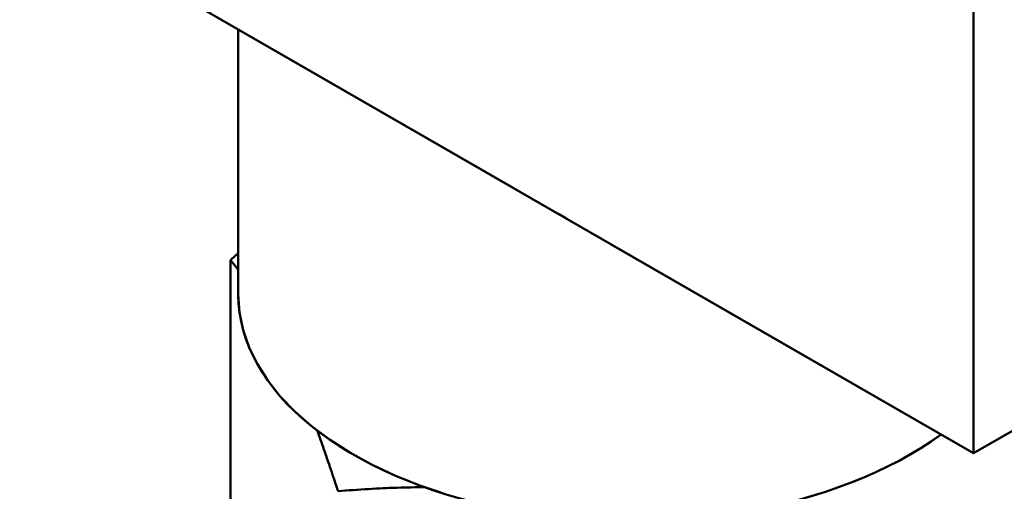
# Model space of a CAD drawing. Header units: millimetres. Extents: x 0 to 630, y 0 to 891.
# Tile 4 of 17: x 474 to 500, y 152 to 164. Entities that reach past the tile are written whole.
import ezdxf

# ---------------------------------------------------------------- set-up
doc = ezdxf.new("R2010")
doc.units = ezdxf.units.MM
doc.header["$LTSCALE"] = 3
doc.linetypes.add('LONG_DASH_DOTTED', pattern=[0.3001, 0.2362, -0.0295, 0.0049, -0.0295])
doc.layers.add('Sichtbare Kanten(DIN)', color=7, linetype='Continuous', lineweight=50)
doc.layers.add('Überlagerung [Formatvorlage Phantomlinien(DIN)]', color=179, linetype='LONG_DASH_DOTTED', lineweight=50)

msp = doc.modelspace()

# ---------------------------------------------------------------- linework, layer by layer
at = {"layer": 'Sichtbare Kanten(DIN)'}
for p, q in [((499.177, 182.108), (499.177, 152.677)), ((499.177, 152.677), (473.721, 167.336)), ((479.555, 163.976), (479.555, 156.909)), ((499.177, 152.677), (516.996, 162.938)), ((479.347, 137.959), (479.347, 157.825))]:
    msp.add_line(p, q, dxfattribs=at)
at = {"layer": 'Sichtbare Kanten(DIN)', "flags": 128}
for points in [[(479.347, 157.825), (479.356, 157.833), (479.365, 157.841), (479.374, 157.849), (479.382, 157.857), (479.391, 157.865), (479.4, 157.872), (479.408, 157.88), (479.417, 157.888), (479.426, 157.896), (479.434, 157.904), (479.443, 157.912), (479.452, 157.919), (479.46, 157.927), (479.469, 157.935), (479.478, 157.943), (479.486, 157.951), (479.495, 157.958), (479.503, 157.966), (479.512, 157.974), (479.521, 157.981), (479.529, 157.989), (479.538, 157.997), (479.546, 158.005), (479.555, 158.012)], [(479.555, 157.558), (479.546, 157.569), (479.538, 157.58), (479.53, 157.592), (479.521, 157.603), (479.513, 157.614), (479.504, 157.625), (479.496, 157.636), (479.487, 157.648), (479.478, 157.659), (479.47, 157.67), (479.461, 157.681), (479.453, 157.692), (479.444, 157.703), (479.435, 157.714), (479.427, 157.726), (479.418, 157.737), (479.409, 157.748), (479.4, 157.759), (479.392, 157.77), (479.383, 157.781), (479.374, 157.792), (479.365, 157.803), (479.356, 157.814), (479.347, 157.825)], [(482.217, 151.659), (482.192, 151.734), (482.167, 151.809), (482.143, 151.883), (482.119, 151.956), (482.095, 152.028), (482.071, 152.099), (482.047, 152.17), (482.024, 152.24), (482, 152.31), (481.977, 152.379), (481.954, 152.447), (481.93, 152.514), (481.908, 152.581), (481.885, 152.647), (481.862, 152.712), (481.839, 152.777), (481.817, 152.842), (481.794, 152.905), (481.772, 152.968), (481.75, 153.031), (481.728, 153.093), (481.706, 153.154), (481.684, 153.215), (481.662, 153.275)], [(484.533, 151.766), (484.442, 151.766), (484.351, 151.765), (484.26, 151.765), (484.168, 151.763), (484.076, 151.762), (483.983, 151.76), (483.89, 151.758), (483.796, 151.755), (483.702, 151.752), (483.607, 151.749), (483.512, 151.745), (483.416, 151.741), (483.319, 151.736), (483.222, 151.731), (483.125, 151.726), (483.027, 151.72), (482.928, 151.714), (482.828, 151.707), (482.728, 151.7), (482.627, 151.693), (482.526, 151.685), (482.423, 151.677), (482.32, 151.668), (482.217, 151.659)]]:
    msp.add_lwpolyline(points, dxfattribs=at)
at = {"layer": 'Sichtbare Kanten(DIN)'}
msp.add_ellipse((490.055, 156.909), major_axis=(-10.5, 0), ratio=0.575862, start_param=0, end_param=2.475858, dxfattribs=at)
at = {"layer": 'Überlagerung [Formatvorlage Phantomlinien(DIN)]', "ltscale": 15.742684}
for p, q in [((499.177, 182.108), (499.177, 152.677)), ((499.177, 152.677), (473.721, 167.336))]:
    msp.add_line(p, q, dxfattribs=at)
at = {"layer": 'Überlagerung [Formatvorlage Phantomlinien(DIN)]', "ltscale": 3.780179}
msp.add_line((479.555, 163.976), (479.555, 156.909), dxfattribs=at)
at = {"layer": 'Überlagerung [Formatvorlage Phantomlinien(DIN)]', "ltscale": 11.019849}
msp.add_line((499.177, 152.677), (516.996, 162.938), dxfattribs=at)
at = {"layer": 'Überlagerung [Formatvorlage Phantomlinien(DIN)]', "ltscale": 10.626279}
msp.add_line((479.347, 137.959), (479.347, 157.825), dxfattribs=at)
at = {"layer": 'Überlagerung [Formatvorlage Phantomlinien(DIN)]', "ltscale": 0.133202, "flags": 128}
msp.add_lwpolyline([(479.347, 157.825), (479.356, 157.833), (479.365, 157.841), (479.374, 157.849), (479.382, 157.857), (479.391, 157.865), (479.4, 157.872), (479.408, 157.88), (479.417, 157.888), (479.426, 157.896), (479.434, 157.904), (479.443, 157.912), (479.452, 157.919), (479.46, 157.927), (479.469, 157.935), (479.478, 157.943), (479.486, 157.951), (479.495, 157.958), (479.503, 157.966), (479.512, 157.974), (479.521, 157.981), (479.529, 157.989), (479.538, 157.997), (479.546, 158.005), (479.555, 158.012)], dxfattribs=at)
at = {"layer": 'Überlagerung [Formatvorlage Phantomlinien(DIN)]', "ltscale": 0.363125, "flags": 128}
msp.add_lwpolyline([(479.555, 157.558), (479.546, 157.569), (479.538, 157.58), (479.53, 157.592), (479.521, 157.603), (479.513, 157.614), (479.504, 157.625), (479.496, 157.636), (479.487, 157.648), (479.478, 157.659), (479.47, 157.67), (479.461, 157.681), (479.453, 157.692), (479.444, 157.703), (479.435, 157.714), (479.427, 157.726), (479.418, 157.737), (479.409, 157.748), (479.4, 157.759), (479.392, 157.77), (479.383, 157.781), (479.374, 157.792), (479.365, 157.803), (479.356, 157.814), (479.347, 157.825)], dxfattribs=at)
at = {"layer": 'Überlagerung [Formatvorlage Phantomlinien(DIN)]', "ltscale": 0.963741, "flags": 128}
msp.add_lwpolyline([(482.217, 151.659), (482.192, 151.734), (482.167, 151.809), (482.143, 151.883), (482.119, 151.956), (482.095, 152.028), (482.071, 152.099), (482.047, 152.17), (482.024, 152.24), (482, 152.31), (481.977, 152.379), (481.954, 152.447), (481.93, 152.514), (481.908, 152.581), (481.885, 152.647), (481.862, 152.712), (481.839, 152.777), (481.817, 152.842), (481.794, 152.905), (481.772, 152.968), (481.75, 153.031), (481.728, 153.093), (481.706, 153.154), (481.684, 153.215), (481.662, 153.275)], dxfattribs=at)
at = {"layer": 'Überlagerung [Formatvorlage Phantomlinien(DIN)]', "ltscale": 1.078128, "flags": 128}
msp.add_lwpolyline([(484.533, 151.766), (484.442, 151.766), (484.351, 151.765), (484.26, 151.765), (484.168, 151.763), (484.076, 151.762), (483.983, 151.76), (483.89, 151.758), (483.796, 151.755), (483.702, 151.752), (483.607, 151.749), (483.512, 151.745), (483.416, 151.741), (483.319, 151.736), (483.222, 151.731), (483.125, 151.726), (483.027, 151.72), (482.928, 151.714), (482.828, 151.707), (482.728, 151.7), (482.627, 151.693), (482.526, 151.685), (482.423, 151.677), (482.32, 151.668), (482.217, 151.659)], dxfattribs=at)
at = {"layer": 'Überlagerung [Formatvorlage Phantomlinien(DIN)]', "ltscale": 11.368163}
msp.add_ellipse((490.055, 156.909), major_axis=(-10.5, 0), ratio=0.575862, start_param=0, end_param=2.475858, dxfattribs=at)

doc.saveas('drawing.dxf')
